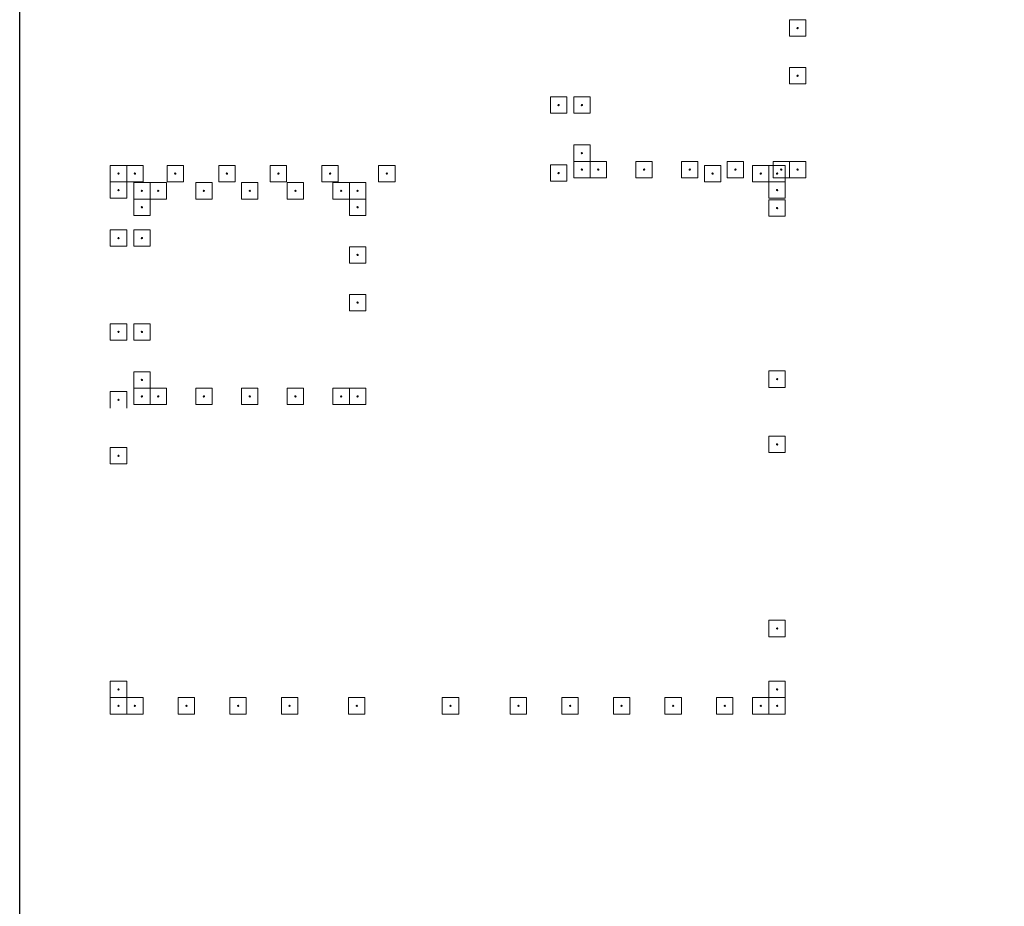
# Model space of a CAD drawing. Header units: inches. Extents: x -3803 to 30266, y -3756 to 4522.
# Tile 11 of 47: x 22752 to 23210, y 2429 to 2842. Entities that reach past the tile are written whole.
import ezdxf

# ---------------------------------------------------------------- set-up
doc = ezdxf.new("R2010")
doc.units = ezdxf.units.IN
doc.header["$LTSCALE"] = 0.011
doc.header["$MEASUREMENT"] = 0
doc.layers.get('Defpoints').update_dxf_attribs({"linetype": 'CONTINUOUS'})
doc.layers.add('A-DETL-THIN', color=151, linetype='CONTINUOUS', lineweight=9)

msp = doc.modelspace()

# ---------------------------------------------------------------- linework, layer by layer
at = {"layer": 'A-DETL-THIN'}
for p, q in [((23117.762644, 2841.455023), (23110.137644, 2841.455023)), ((23110.137644, 2841.455023), (23110.137644, 2833.830023)), ((23117.762644, 2833.830023), (23117.762644, 2841.455023)), ((23110.137644, 2833.830023), (23117.762644, 2833.830023)), ((23117.762644, 2819.2675232), (23110.137644, 2819.2675232)), ((23110.137644, 2819.2675232), (23110.137644, 2811.6425232)), ((23117.762644, 2811.6425232), (23117.762644, 2819.2675232)), ((23110.137644, 2811.6425232), (23117.762644, 2811.6425232)), ((23006.512644, 2805.6425232), (22998.887644, 2805.6425232)), ((22998.887644, 2805.6425232), (22998.887644, 2798.0175232)), ((23006.512644, 2798.0175232), (23006.512644, 2805.6425232)), ((23017.387644, 2805.6425232), (23009.762644, 2805.6425232)), ((23009.762644, 2805.6425232), (23009.762644, 2798.0175232)), ((23017.387644, 2798.0175232), (23017.387644, 2805.6425232)), ((22998.887644, 2798.0175232), (23006.512644, 2798.0175232)), ((23009.762644, 2798.0175232), (23017.387644, 2798.0175232)), ((23017.387644, 2783.2675232), (23009.762644, 2783.2675232)), ((23009.762644, 2783.2675232), (23009.762644, 2775.6425232)), ((23017.387644, 2775.6425232), (23017.387644, 2783.2675232)), ((22801.7337318, 2773.7327904), (22794.1087318, 2773.7327904)), ((22794.1087318, 2773.7327904), (22794.1087318, 2766.1077904)), ((22801.7337318, 2766.1077904), (22801.7337318, 2773.7327904)), ((22809.3587318, 2773.7327904), (22801.7337318, 2773.7327904)), ((22801.7337318, 2773.7327904), (22801.7337318, 2766.1077904)), ((22809.3587318, 2766.1077904), (22809.3587318, 2773.7327904)), ((22828.1712318, 2773.7327904), (22820.5462318, 2773.7327904)), ((22820.5462318, 2773.7327904), (22820.5462318, 2766.1077904)), ((22828.1712318, 2766.1077904), (22828.1712318, 2773.7327904)), ((22852.1712318, 2773.7327904), (22844.5462318, 2773.7327904)), ((22844.5462318, 2773.7327904), (22844.5462318, 2766.1077904)), ((22852.1712318, 2766.1077904), (22852.1712318, 2773.7327904)), ((22876.1712318, 2773.7327904), (22868.5462318, 2773.7327904)), ((22868.5462318, 2773.7327904), (22868.5462318, 2766.1077904)), ((22876.1712318, 2766.1077904), (22876.1712318, 2773.7327904)), ((22900.1712318, 2773.7327904), (22892.5462318, 2773.7327904)), ((22892.5462318, 2773.7327904), (22892.5462318, 2766.1077904)), ((22900.1712318, 2766.1077904), (22900.1712318, 2773.7327904)), ((22926.6087318, 2773.7327904), (22918.9837318, 2773.7327904)), ((22918.9837318, 2773.7327904), (22918.9837318, 2766.1077904)), ((22926.6087318, 2766.1077904), (22926.6087318, 2773.7327904)), ((23006.512644, 2774.0175232), (22998.887644, 2774.0175232)), ((22998.887644, 2774.0175232), (22998.887644, 2766.3925232)), ((23006.512644, 2766.3925232), (23006.512644, 2774.0175232)), ((23017.387644, 2775.6425232), (23009.762644, 2775.6425232)), ((23009.762644, 2775.6425232), (23009.762644, 2768.0175232)), ((23009.762644, 2775.6425232), (23017.387644, 2775.6425232)), ((23017.387644, 2768.0175232), (23017.387644, 2775.6425232)), ((23025.012644, 2775.6425232), (23017.387644, 2775.6425232)), ((23017.387644, 2775.6425232), (23017.387644, 2768.0175232)), ((23025.012644, 2768.0175232), (23025.012644, 2775.6425232)), ((23046.293894, 2775.6425232), (23038.668894, 2775.6425232)), ((23038.668894, 2775.6425232), (23038.668894, 2768.0175232)), ((23046.293894, 2768.0175232), (23046.293894, 2775.6425232)), ((23067.575144, 2775.6425232), (23059.950144, 2775.6425232)), ((23059.950144, 2775.6425232), (23059.950144, 2768.0175232)), ((23067.575144, 2768.0175232), (23067.575144, 2775.6425232)), ((23078.2337318, 2773.7327904), (23070.6087318, 2773.7327904)), ((23070.6087318, 2773.7327904), (23070.6087318, 2766.1077904)), ((23078.2337318, 2766.1077904), (23078.2337318, 2773.7327904)), ((23088.856394, 2775.6425232), (23081.231394, 2775.6425232)), ((23081.231394, 2775.6425232), (23081.231394, 2768.0175232)), ((23088.856394, 2768.0175232), (23088.856394, 2775.6425232)), ((23100.6087318, 2773.7327904), (23092.9837318, 2773.7327904)), ((23092.9837318, 2773.7327904), (23092.9837318, 2766.1077904)), ((23108.2337318, 2773.7327904), (23100.6087318, 2773.7327904)), ((23100.6087318, 2773.7327904), (23100.6087318, 2766.1077904)), ((23100.6087318, 2766.1077904), (23100.6087318, 2773.7327904)), ((23110.137644, 2775.6425232), (23102.512644, 2775.6425232)), ((23102.512644, 2775.6425232), (23102.512644, 2768.0175232)), ((23108.2337318, 2766.1077904), (23108.2337318, 2773.7327904)), ((23117.762644, 2775.6425232), (23110.137644, 2775.6425232)), ((23110.137644, 2775.6425232), (23110.137644, 2768.0175232)), ((23110.137644, 2768.0175232), (23110.137644, 2775.6425232)), ((23117.762644, 2768.0175232), (23117.762644, 2775.6425232)), ((23009.762644, 2768.0175232), (23017.387644, 2768.0175232)), ((23017.387644, 2768.0175232), (23025.012644, 2768.0175232)), ((23038.668894, 2768.0175232), (23046.293894, 2768.0175232)), ((23059.950144, 2768.0175232), (23067.575144, 2768.0175232)), ((23081.231394, 2768.0175232), (23088.856394, 2768.0175232)), ((23102.512644, 2768.0175232), (23110.137644, 2768.0175232)), ((23110.137644, 2768.0175232), (23117.762644, 2768.0175232)), ((22794.1087318, 2766.1077904), (22801.7337318, 2766.1077904)), ((22801.7337318, 2766.1077904), (22794.1087318, 2766.1077904)), ((22794.1087318, 2766.1077904), (22794.1087318, 2758.4827904)), ((22801.7337318, 2766.1077904), (22809.3587318, 2766.1077904)), ((22801.7337318, 2758.4827904), (22801.7337318, 2766.1077904)), ((22812.6087318, 2765.7327904), (22804.9837318, 2765.7327904)), ((22804.9837318, 2765.7327904), (22804.9837318, 2758.1077904)), ((22812.6087318, 2758.1077904), (22812.6087318, 2765.7327904)), ((22820.2337318, 2765.7327904), (22812.6087318, 2765.7327904)), ((22812.6087318, 2765.7327904), (22812.6087318, 2758.1077904)), ((22820.2337318, 2758.1077904), (22820.2337318, 2765.7327904)), ((22820.5462318, 2766.1077904), (22828.1712318, 2766.1077904)), ((22841.5149818, 2765.7327904), (22833.8899818, 2765.7327904)), ((22833.8899818, 2765.7327904), (22833.8899818, 2758.1077904)), ((22841.5149818, 2758.1077904), (22841.5149818, 2765.7327904)), ((22844.5462318, 2766.1077904), (22852.1712318, 2766.1077904)), ((22862.7962318, 2765.7327904), (22855.1712318, 2765.7327904)), ((22855.1712318, 2765.7327904), (22855.1712318, 2758.1077904)), ((22862.7962318, 2758.1077904), (22862.7962318, 2765.7327904)), ((22868.5462318, 2766.1077904), (22876.1712318, 2766.1077904)), ((22884.0774818, 2765.7327904), (22876.4524818, 2765.7327904)), ((22876.4524818, 2765.7327904), (22876.4524818, 2758.1077904)), ((22884.0774818, 2758.1077904), (22884.0774818, 2765.7327904)), ((22892.5462318, 2766.1077904), (22900.1712318, 2766.1077904)), ((22905.3587318, 2765.7327904), (22897.7337318, 2765.7327904)), ((22897.7337318, 2765.7327904), (22897.7337318, 2758.1077904)), ((22912.9837318, 2765.7327904), (22905.3587318, 2765.7327904)), ((22905.3587318, 2765.7327904), (22905.3587318, 2758.1077904)), ((22905.3587318, 2758.1077904), (22905.3587318, 2765.7327904)), ((22912.9837318, 2758.1077904), (22912.9837318, 2765.7327904)), ((22918.9837318, 2766.1077904), (22926.6087318, 2766.1077904)), ((22998.887644, 2766.3925232), (23006.512644, 2766.3925232)), ((23070.6087318, 2766.1077904), (23078.2337318, 2766.1077904)), ((23092.9837318, 2766.1077904), (23100.6087318, 2766.1077904)), ((23100.6087318, 2766.1077904), (23108.2337318, 2766.1077904)), ((23108.2337318, 2766.1077904), (23100.6087318, 2766.1077904)), ((23100.6087318, 2766.1077904), (23100.6087318, 2758.4827904)), ((23108.2337318, 2758.4827904), (23108.2337318, 2766.1077904)), ((22794.1087318, 2758.4827904), (22801.7337318, 2758.4827904)), ((22804.9837318, 2758.1077904), (22812.6087318, 2758.1077904)), ((22812.6087318, 2758.1077904), (22804.9837318, 2758.1077904)), ((22804.9837318, 2758.1077904), (22804.9837318, 2750.4827904)), ((22812.6087318, 2758.1077904), (22820.2337318, 2758.1077904)), ((22812.6087318, 2750.4827904), (22812.6087318, 2758.1077904)), ((22833.8899818, 2758.1077904), (22841.5149818, 2758.1077904)), ((22855.1712318, 2758.1077904), (22862.7962318, 2758.1077904)), ((22876.4524818, 2758.1077904), (22884.0774818, 2758.1077904)), ((22897.7337318, 2758.1077904), (22905.3587318, 2758.1077904)), ((22905.3587318, 2758.1077904), (22912.9837318, 2758.1077904)), ((22912.9837318, 2758.1077904), (22905.3587318, 2758.1077904)), ((22905.3587318, 2758.1077904), (22905.3587318, 2750.4827904)), ((22912.9837318, 2750.4827904), (22912.9837318, 2758.1077904)), ((23100.6087318, 2758.4827904), (23108.2337318, 2758.4827904)), ((23108.2337318, 2757.7327908), (23100.6087318, 2757.7327908)), ((23100.6087318, 2757.7327908), (23100.6087318, 2750.1077908)), ((23108.2337318, 2750.1077908), (23108.2337318, 2757.7327908)), ((22804.9837318, 2750.4827904), (22812.6087318, 2750.4827904)), ((22905.3587318, 2750.4827904), (22912.9837318, 2750.4827904)), ((23100.6087318, 2750.1077908), (23108.2337318, 2750.1077908)), ((22801.7337318, 2743.7327908), (22794.1087318, 2743.7327908)), ((22794.1087318, 2743.7327908), (22794.1087318, 2736.1077908)), ((22801.7337318, 2736.1077908), (22801.7337318, 2743.7327908)), ((22812.6087318, 2743.7327908), (22804.9837318, 2743.7327908)), ((22804.9837318, 2743.7327908), (22804.9837318, 2736.1077908)), ((22812.6087318, 2736.1077908), (22812.6087318, 2743.7327908)), ((22794.1087318, 2736.1077908), (22801.7337318, 2736.1077908)), ((22804.9837318, 2736.1077908), (22812.6087318, 2736.1077908)), ((22912.9837318, 2735.9202906), (22905.3587318, 2735.9202906)), ((22905.3587318, 2735.9202906), (22905.3587318, 2728.2952906)), ((22912.9837318, 2728.2952906), (22912.9837318, 2735.9202906)), ((22905.3587318, 2728.2952906), (22912.9837318, 2728.2952906)), ((22912.9837318, 2713.7327908), (22905.3587318, 2713.7327908)), ((22905.3587318, 2713.7327908), (22905.3587318, 2706.1077908)), ((22912.9837318, 2706.1077908), (22912.9837318, 2713.7327908)), ((22905.3587318, 2706.1077908), (22912.9837318, 2706.1077908)), ((22801.7337318, 2700.1077908), (22794.1087318, 2700.1077908)), ((22794.1087318, 2700.1077908), (22794.1087318, 2692.4827908)), ((22801.7337318, 2692.4827908), (22801.7337318, 2700.1077908)), ((22812.6087318, 2700.1077908), (22804.9837318, 2700.1077908)), ((22804.9837318, 2700.1077908), (22804.9837318, 2692.4827908)), ((22812.6087318, 2692.4827908), (22812.6087318, 2700.1077908)), ((22794.1087318, 2692.4827908), (22801.7337318, 2692.4827908)), ((22804.9837318, 2692.4827908), (22812.6087318, 2692.4827908)), ((22812.6087318, 2677.7327908), (22804.9837318, 2677.7327908)), ((22804.9837318, 2677.7327908), (22804.9837318, 2670.1077908)), ((22812.6087318, 2670.1077908), (22812.6087318, 2677.7327908)), ((23100.6087318, 2678.1077908), (23100.6087318, 2670.4827908)), ((23108.2337318, 2678.1077908), (23100.6087318, 2678.1077908)), ((23108.2337318, 2670.4827908), (23108.2337318, 2678.1077908)), ((22801.7337318, 2668.4827908), (22794.1087318, 2668.4827908)), ((22794.1087318, 2668.4827908), (22794.1087318, 2660.8577908)), ((22801.7337318, 2660.8577908), (22801.7337318, 2668.4827908)), ((22812.6087318, 2670.1077908), (22804.9837318, 2670.1077908)), ((22804.9837318, 2670.1077908), (22804.9837318, 2662.4827908)), ((22804.9837318, 2670.1077908), (22812.6087318, 2670.1077908)), ((22812.6087318, 2662.4827908), (22812.6087318, 2670.1077908)), ((22820.2337318, 2670.1077908), (22812.6087318, 2670.1077908)), ((22812.6087318, 2670.1077908), (22812.6087318, 2662.4827908)), ((22820.2337318, 2662.4827908), (22820.2337318, 2670.1077908)), ((22841.5149818, 2670.1077908), (22833.8899818, 2670.1077908)), ((22833.8899818, 2670.1077908), (22833.8899818, 2662.4827908)), ((22841.5149818, 2662.4827908), (22841.5149818, 2670.1077908)), ((22862.7962318, 2670.1077908), (22855.1712318, 2670.1077908)), ((22855.1712318, 2670.1077908), (22855.1712318, 2662.4827908)), ((22862.7962318, 2662.4827908), (22862.7962318, 2670.1077908)), ((22884.0774818, 2670.1077908), (22876.4524818, 2670.1077908)), ((22876.4524818, 2670.1077908), (22876.4524818, 2662.4827908)), ((22884.0774818, 2662.4827908), (22884.0774818, 2670.1077908)), ((22905.3587318, 2670.1077908), (22897.7337318, 2670.1077908)), ((22897.7337318, 2670.1077908), (22897.7337318, 2662.4827908)), ((22912.9837318, 2670.1077908), (22905.3587318, 2670.1077908)), ((22905.3587318, 2670.1077908), (22905.3587318, 2662.4827908)), ((22905.3587318, 2662.4827908), (22905.3587318, 2670.1077908)), ((22912.9837318, 2662.4827908), (22912.9837318, 2670.1077908)), ((23100.6087318, 2670.4827908), (23108.2337318, 2670.4827908)), ((22804.9837318, 2662.4827908), (22812.6087318, 2662.4827908)), ((22812.6087318, 2662.4827908), (22820.2337318, 2662.4827908)), ((22833.8899818, 2662.4827908), (22841.5149818, 2662.4827908)), ((22855.1712318, 2662.4827908), (22862.7962318, 2662.4827908)), ((22876.4524818, 2662.4827908), (22884.0774818, 2662.4827908)), ((22897.7337318, 2662.4827908), (22905.3587318, 2662.4827908)), ((22905.3587318, 2662.4827908), (22912.9837318, 2662.4827908)), ((23100.6087318, 2647.7327908), (23100.6087318, 2640.1077908)), ((23108.2337318, 2647.7327908), (23100.6087318, 2647.7327908)), ((23108.2337318, 2640.1077908), (23108.2337318, 2647.7327908)), ((22801.7337318, 2642.4827908), (22794.1087318, 2642.4827908)), ((22794.1087318, 2642.4827908), (22794.1087318, 2634.8577908)), ((22801.7337318, 2634.8577908), (22801.7337318, 2642.4827908)), ((23100.6087318, 2640.1077908), (23108.2337318, 2640.1077908)), ((22794.1087318, 2634.8577908), (22801.7337318, 2634.8577908)), ((23100.6087318, 2562.1077908), (23100.6087318, 2554.4827908)), ((23108.2337318, 2562.1077908), (23100.6087318, 2562.1077908)), ((23108.2337318, 2554.4827908), (23108.2337318, 2562.1077908)), ((23100.6087318, 2554.4827908), (23108.2337318, 2554.4827908)), ((22801.7337318, 2533.7327908), (22794.1087318, 2533.7327908)), ((22794.1087318, 2533.7327908), (22794.1087318, 2526.1077908)), ((22801.7337318, 2526.1077908), (22801.7337318, 2533.7327908)), ((23100.6087318, 2533.7327908), (23100.6087318, 2526.1077908)), ((23108.2337318, 2533.7327908), (23100.6087318, 2533.7327908)), ((23108.2337318, 2526.1077908), (23108.2337318, 2533.7327908)), ((22801.7337318, 2526.1077908), (22794.1087318, 2526.1077908)), ((22794.1087318, 2526.1077908), (22794.1087318, 2518.4827908)), ((22794.1087318, 2526.1077908), (22801.7337318, 2526.1077908)), ((22801.7337318, 2518.4827908), (22801.7337318, 2526.1077908)), ((22809.3587318, 2526.1077908), (22801.7337318, 2526.1077908)), ((22801.7337318, 2526.1077908), (22801.7337318, 2518.4827908)), ((22809.3587318, 2518.4827908), (22809.3587318, 2526.1077908)), ((22833.3587318, 2526.1077908), (22825.7337318, 2526.1077908)), ((22825.7337318, 2526.1077908), (22825.7337318, 2518.4827908)), ((22833.3587318, 2518.4827908), (22833.3587318, 2526.1077908)), ((22857.3587318, 2526.1077908), (22849.7337318, 2526.1077908)), ((22849.7337318, 2526.1077908), (22849.7337318, 2518.4827908)), ((22857.3587318, 2518.4827908), (22857.3587318, 2526.1077908)), ((22881.3587318, 2526.1077908), (22873.7337318, 2526.1077908)), ((22873.7337318, 2526.1077908), (22873.7337318, 2518.4827908)), ((22881.3587318, 2518.4827908), (22881.3587318, 2526.1077908)), ((22912.6087318, 2526.1077908), (22904.9837318, 2526.1077908)), ((22904.9837318, 2526.1077908), (22904.9837318, 2518.4827908)), ((22912.6087318, 2518.4827908), (22912.6087318, 2526.1077908)), ((22956.2337318, 2526.1077908), (22948.6087318, 2526.1077908)), ((22948.6087318, 2526.1077908), (22948.6087318, 2518.4827908)), ((22956.2337318, 2518.4827908), (22956.2337318, 2526.1077908)), ((22987.8587318, 2526.1077908), (22980.2337318, 2526.1077908)), ((22980.2337318, 2526.1077908), (22980.2337318, 2518.4827908)), ((22987.8587318, 2518.4827908), (22987.8587318, 2526.1077908)), ((23011.8587318, 2526.1077908), (23004.2337318, 2526.1077908)), ((23004.2337318, 2526.1077908), (23004.2337318, 2518.4827908)), ((23011.8587318, 2518.4827908), (23011.8587318, 2526.1077908)), ((23035.8587318, 2526.1077908), (23028.2337318, 2526.1077908)), ((23028.2337318, 2526.1077908), (23028.2337318, 2518.4827908)), ((23035.8587318, 2518.4827908), (23035.8587318, 2526.1077908)), ((23059.8587318, 2526.1077908), (23052.2337318, 2526.1077908)), ((23052.2337318, 2526.1077908), (23052.2337318, 2518.4827908)), ((23059.8587318, 2518.4827908), (23059.8587318, 2526.1077908)), ((23083.8587318, 2526.1077908), (23076.2337318, 2526.1077908)), ((23076.2337318, 2526.1077908), (23076.2337318, 2518.4827908)), ((23083.8587318, 2518.4827908), (23083.8587318, 2526.1077908)), ((23092.9837318, 2526.1077908), (23092.9837318, 2518.4827908)), ((23100.6087318, 2526.1077908), (23092.9837318, 2526.1077908)), ((23100.6087318, 2526.1077908), (23100.6087318, 2518.4827908)), ((23108.2337318, 2526.1077908), (23100.6087318, 2526.1077908)), ((23100.6087318, 2526.1077908), (23108.2337318, 2526.1077908)), ((23100.6087318, 2518.4827908), (23100.6087318, 2526.1077908)), ((23108.2337318, 2518.4827908), (23108.2337318, 2526.1077908)), ((22794.1087318, 2518.4827908), (22801.7337318, 2518.4827908)), ((22801.7337318, 2518.4827908), (22809.3587318, 2518.4827908)), ((22825.7337318, 2518.4827908), (22833.3587318, 2518.4827908)), ((22849.7337318, 2518.4827908), (22857.3587318, 2518.4827908)), ((22873.7337318, 2518.4827908), (22881.3587318, 2518.4827908)), ((22904.9837318, 2518.4827908), (22912.6087318, 2518.4827908)), ((22948.6087318, 2518.4827908), (22956.2337318, 2518.4827908)), ((22980.2337318, 2518.4827908), (22987.8587318, 2518.4827908)), ((23004.2337318, 2518.4827908), (23011.8587318, 2518.4827908)), ((23028.2337318, 2518.4827908), (23035.8587318, 2518.4827908)), ((23052.2337318, 2518.4827908), (23059.8587318, 2518.4827908)), ((23076.2337318, 2518.4827908), (23083.8587318, 2518.4827908)), ((23092.9837318, 2518.4827908), (23100.6087318, 2518.4827908)), ((23100.6087318, 2518.4827908), (23108.2337318, 2518.4827908))]:
    msp.add_line(p, q, dxfattribs=at)
for centre, start, end in [((23113.950144, 2837.642523), 0, 180), ((23113.950144, 2837.642523), 180, 0), ((23113.950144, 2815.4550232), 0, 180), ((23113.950144, 2815.4550232), 180, 0), ((23002.700144, 2801.8300232), 0, 180), ((23002.700144, 2801.8300232), 180, 0), ((23013.575144, 2801.8300232), 0, 180), ((23013.575144, 2801.8300232), 180, 0), ((23013.575144, 2779.4550232), 0, 180), ((23013.575144, 2779.4550232), 180, 0), ((22797.9212318, 2769.9202904), 0, 180), ((22797.9212318, 2769.9202904), 180, 0), ((22805.5462318, 2769.9202904), 0, 180), ((22805.5462318, 2769.9202904), 180, 0), ((22824.3587318, 2769.9202904), 0, 180), ((22824.3587318, 2769.9202904), 180, 0), ((22848.3587318, 2769.9202904), 0, 180), ((22848.3587318, 2769.9202904), 180, 0), ((22872.3587318, 2769.9202904), 0, 180), ((22872.3587318, 2769.9202904), 180, 0), ((22896.3587318, 2769.9202904), 0, 180), ((22896.3587318, 2769.9202904), 180, 0), ((22922.7962318, 2769.9202904), 0, 180), ((22922.7962318, 2769.9202904), 180, 0), ((23002.700144, 2770.2050232), 0, 180), ((23002.700144, 2770.2050232), 180, 0), ((23013.575144, 2771.8300232), 0, 180), ((23013.575144, 2771.8300232), 180, 0), ((23021.200144, 2771.8300232), 0, 180), ((23021.200144, 2771.8300232), 180, 0), ((23042.481394, 2771.8300232), 0, 180), ((23042.481394, 2771.8300232), 180, 0), ((23063.762644, 2771.8300232), 0, 180), ((23063.762644, 2771.8300232), 180, 0), ((23074.4212318, 2769.9202904), 0, 180), ((23074.4212318, 2769.9202904), 180, 0), ((23085.043894, 2771.8300232), 0, 180), ((23085.043894, 2771.8300232), 180, 0), ((23096.7962318, 2769.9202904), 0, 180), ((23096.7962318, 2769.9202904), 180, 0), ((23104.4212318, 2769.9202904), 0, 180), ((23104.4212318, 2769.9202904), 180, 0), ((23106.325144, 2771.8300232), 0, 180), ((23106.325144, 2771.8300232), 180, 0), ((23113.950144, 2771.8300232), 0, 180), ((23113.950144, 2771.8300232), 180, 0), ((22797.9212318, 2762.2952904), 0, 180), ((22797.9212318, 2762.2952904), 180, 0), ((22808.7962318, 2761.9202904), 0, 180), ((22808.7962318, 2761.9202904), 180, 0), ((22816.4212318, 2761.9202904), 0, 180), ((22816.4212318, 2761.9202904), 180, 0), ((22837.7024818, 2761.9202904), 0, 180), ((22837.7024818, 2761.9202904), 180, 0), ((22858.9837318, 2761.9202904), 0, 180), ((22858.9837318, 2761.9202904), 180, 0), ((22880.2649818, 2761.9202904), 0, 180), ((22880.2649818, 2761.9202904), 180, 0), ((22901.5462318, 2761.9202904), 0, 180), ((22901.5462318, 2761.9202904), 180, 0), ((22909.1712318, 2761.9202904), 0, 180), ((22909.1712318, 2761.9202904), 180, 0), ((23104.4212318, 2762.2952904), 0, 180), ((23104.4212318, 2762.2952904), 180, 0), ((22808.7962318, 2754.2952904), 0, 180), ((22808.7962318, 2754.2952904), 180, 0), ((22909.1712318, 2754.2952904), 0, 180), ((22909.1712318, 2754.2952904), 180, 0), ((23104.4212318, 2753.9202908), 0, 180), ((23104.4212318, 2753.9202908), 180, 0), ((22797.9212318, 2739.9202908), 0, 180), ((22808.7962318, 2739.9202908), 0, 180), ((22797.9212318, 2739.9202908), 180, 0), ((22808.7962318, 2739.9202908), 180, 0), ((22909.1712318, 2732.1077906), 0, 180), ((22909.1712318, 2732.1077906), 180, 0), ((22909.1712318, 2709.9202908), 0, 180), ((22909.1712318, 2709.9202908), 180, 0), ((22797.9212318, 2696.2952908), 0, 180), ((22797.9212318, 2696.2952908), 180, 0), ((22808.7962318, 2696.2952908), 0, 180), ((22808.7962318, 2696.2952908), 180, 0), ((22808.7962318, 2673.9202908), 0, 180), ((22808.7962318, 2673.9202908), 180, 0), ((23104.4212318, 2674.2952908), 0, 180), ((23104.4212318, 2674.2952908), 180, 0), ((22797.9212318, 2664.6702908), 0, 180), ((22797.9212318, 2664.6702908), 180, 0), ((22808.7962318, 2666.2952908), 0, 180), ((22808.7962318, 2666.2952908), 180, 0), ((22816.4212318, 2666.2952908), 0, 180), ((22816.4212318, 2666.2952908), 180, 0), ((22837.7024818, 2666.2952908), 0, 180), ((22837.7024818, 2666.2952908), 180, 0), ((22858.9837318, 2666.2952908), 0, 180), ((22858.9837318, 2666.2952908), 180, 0), ((22880.2649818, 2666.2952908), 0, 180), ((22880.2649818, 2666.2952908), 180, 0), ((22901.5462318, 2666.2952908), 0, 180), ((22901.5462318, 2666.2952908), 180, 0), ((22909.1712318, 2666.2952908), 0, 180), ((22909.1712318, 2666.2952908), 180, 0), ((23104.4212318, 2643.9202908), 0, 180), ((23104.4212318, 2643.9202908), 180, 0), ((22797.9212318, 2638.6702908), 0, 180), ((22797.9212318, 2638.6702908), 180, 0), ((23104.4212318, 2558.2952908), 0, 180), ((23104.4212318, 2558.2952908), 180, 0), ((22797.9212318, 2529.9202908), 0, 180), ((22797.9212318, 2529.9202908), 180, 0), ((23104.4212318, 2529.9202908), 0, 180), ((23104.4212318, 2529.9202908), 180, 0), ((22797.9212318, 2522.2952908), 0, 180), ((22797.9212318, 2522.2952908), 180, 0), ((22805.5462318, 2522.2952908), 0, 180), ((22805.5462318, 2522.2952908), 180, 0), ((22829.5462318, 2522.2952908), 0, 180), ((22829.5462318, 2522.2952908), 180, 0), ((22853.5462318, 2522.2952908), 0, 180), ((22853.5462318, 2522.2952908), 180, 0), ((22877.5462318, 2522.2952908), 0, 180), ((22877.5462318, 2522.2952908), 180, 0), ((22908.7962318, 2522.2952908), 0, 180), ((22908.7962318, 2522.2952908), 180, 0), ((22952.4212318, 2522.2952908), 0, 180), ((22952.4212318, 2522.2952908), 180, 0), ((22984.0462318, 2522.2952908), 0, 180), ((22984.0462318, 2522.2952908), 180, 0), ((23008.0462318, 2522.2952908), 0, 180), ((23008.0462318, 2522.2952908), 180, 0), ((23032.0462318, 2522.2952908), 0, 180), ((23032.0462318, 2522.2952908), 180, 0), ((23056.0462318, 2522.2952908), 0, 180), ((23056.0462318, 2522.2952908), 180, 0), ((23080.0462318, 2522.2952908), 0, 180), ((23080.0462318, 2522.2952908), 180, 0), ((23096.7962318, 2522.2952908), 0, 180), ((23096.7962318, 2522.2952908), 180, 0), ((23104.4212318, 2522.2952908), 0, 180), ((23104.4212318, 2522.2952908), 180, 0)]:
    msp.add_arc(centre, 0.3125, start, end, dxfattribs=at)
at = {"layer": 'Defpoints', "ltscale": 10}
msp.add_lwpolyline([(22751.9312729, 3241.8957062), (24935.4516931, 3241.8957062), (24935.4516931, 173.2541411), (22751.9312729, 173.2541411)], close=True, dxfattribs=at)

doc.saveas('drawing.dxf')
